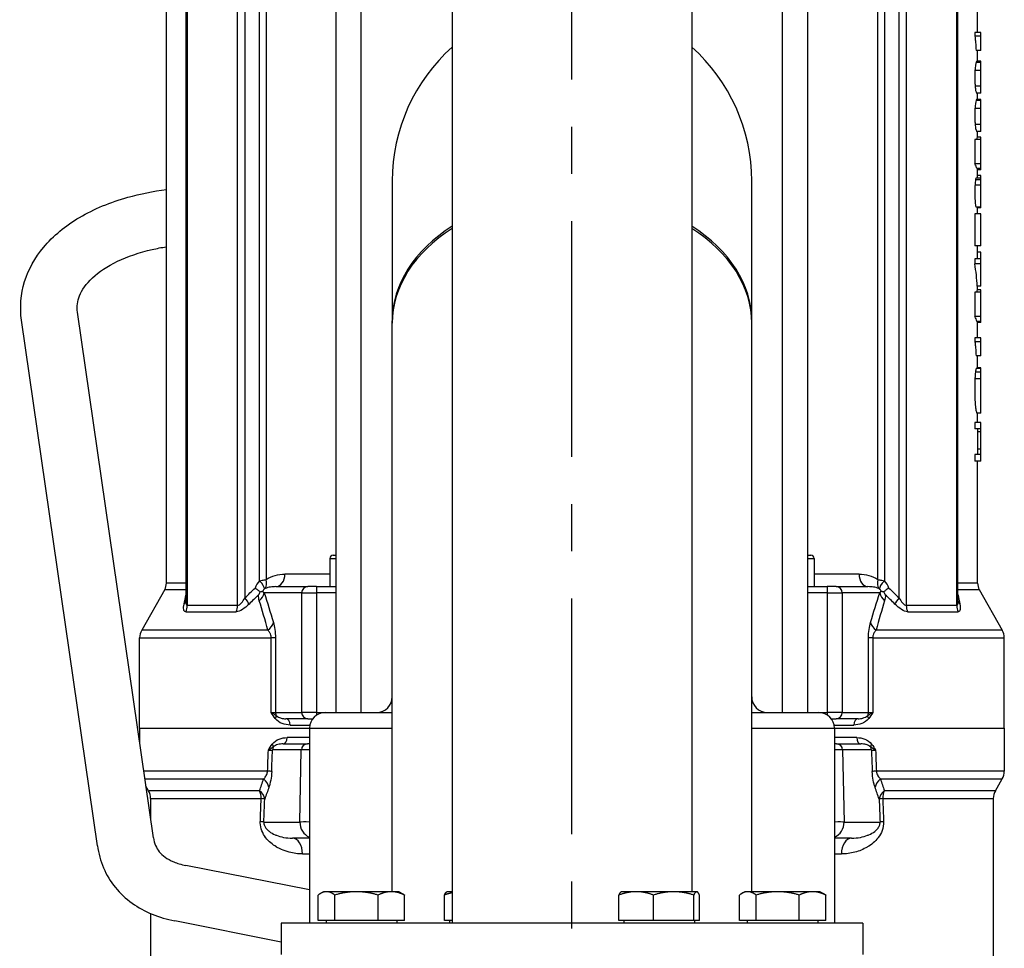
# Model space of a CAD drawing. Header units: millimetres. Extents: x -309 to 8091, y -6405 to -465.
# Tile 30 of 58: x 1281 to 1594, y -2492 to -2197. Entities that reach past the tile are written whole.
import ezdxf

# ---------------------------------------------------------------- set-up
doc = ezdxf.new("R2010")
doc.units = ezdxf.units.MM
doc.header["$LTSCALE"] = 20
doc.linetypes.add('MITTE', pattern=[2, 1.25, -0.25, 0.25, -0.25])
doc.layers.add('02-LINIE-035', color=2, linetype='CONTINUOUS')
doc.layers.add('05-ACHSE', color=1, linetype='MITTE')

msp = doc.modelspace()

# ---------------------------------------------------------------- linework, layer by layer
at = {"layer": '02-LINIE-035'}
for p, q in [((1418.65, -1208.59), (1418.65, -2484)), ((1494.85, -1234.4), (1494.85, -2474)), ((1381.75, -2417), (1381.75, -2160.47)), ((1389.75, -2417), (1389.75, -2160.47)), ((1523.75, -2417), (1523.75, -2160.47)), ((1531.75, -2417), (1531.75, -2160.47)), ((1334, -2381.81), (1334, -2171.03)), ((1334.4, -2171.03), (1334.4, -2383)), ((1350.41, -2383), (1350.41, -2171.03)), ((1352.7, -2171.03), (1352.7, -2380.58)), ((1560.8, -2380.58), (1560.8, -2171.03)), ((1563.08, -2171.03), (1563.08, -2383)), ((1579.1, -2383), (1579.1, -2171.03)), ((1579.5, -2381.81), (1579.5, -2171.03)), ((1327.75, -2375.94), (1327.75, -2177.87)), ((1357.39, -2375.12), (1357.39, -2177.87)), ((1359.45, -2177.87), (1359.45, -2374.76)), ((1554.04, -2374.76), (1554.04, -2177.87)), ((1556.1, -2177.87), (1556.1, -2375.12)), ((1585.75, -2200.75), (1585.75, -2177.87)), ((1584.86, -2200.75), (1584.86, -2201.99)), ((1586.75, -2200.75), (1584.86, -2200.75)), ((1586.75, -2201.99), (1586.75, -2200.75)), ((1586.75, -2201.99), (1584.86, -2201.99)), ((1586.75, -2206.51), (1586.75, -2201.99)), ((1586.75, -2206.51), (1585.25, -2206.51)), ((1585.75, -2209.93), (1585.75, -2206.51)), ((1586.75, -2210.28), (1585.28, -2210.28)), ((1586.75, -2209.93), (1585.53, -2209.93)), ((1586.75, -2210.28), (1586.75, -2209.93)), ((1586.75, -2212.82), (1586.75, -2210.28)), ((1586.75, -2212.82), (1584.92, -2212.82)), ((1586.75, -2217.85), (1586.75, -2212.82)), ((1586.75, -2217.85), (1584.96, -2217.85)), ((1586.75, -2220.12), (1585.53, -2220.12)), ((1585.75, -2222.07), (1585.75, -2220.12)), ((1586.75, -2220.12), (1586.75, -2217.85)), ((1586.75, -2222.42), (1585.28, -2222.42)), ((1586.75, -2222.07), (1585.53, -2222.07)), ((1586.75, -2222.42), (1586.75, -2222.07)), ((1586.75, -2224.96), (1586.75, -2222.42)), ((1586.75, -2224.96), (1584.92, -2224.96)), ((1586.75, -2230), (1586.75, -2224.96)), ((1586.75, -2230), (1584.96, -2230)), ((1586.75, -2232.26), (1585.53, -2232.26)), ((1585.75, -2234.04), (1585.75, -2232.26)), ((1586.75, -2232.26), (1586.75, -2230)), ((1584.9, -2234.78), (1584.9, -2242.55)), ((1586.75, -2234.78), (1584.9, -2234.78)), ((1586.75, -2234.04), (1585.65, -2234.04)), ((1586.75, -2234.78), (1586.75, -2234.04)), ((1586.75, -2242.55), (1586.75, -2234.78)), ((1586.75, -2242.55), (1584.9, -2242.55)), ((1586.75, -2244.07), (1585.55, -2244.07)), ((1586.75, -2244.41), (1585.69, -2244.41)), ((1585.75, -2246.3), (1585.75, -2244.41)), ((1586.75, -2244.07), (1586.75, -2242.55)), ((1586.75, -2244.41), (1586.75, -2244.07)), ((1399.6, -2248), (1399.6, -2292.52)), ((1513.9, -2292.52), (1513.9, -2248)), ((1586.75, -2247.64), (1585.08, -2247.64)), ((1586.75, -2247.07), (1585.26, -2247.07)), ((1586.75, -2246.3), (1585.67, -2246.3)), ((1586.75, -2247.07), (1586.75, -2246.3)), ((1586.75, -2247.64), (1586.75, -2247.07)), ((1586.75, -2249.29), (1586.75, -2247.64)), ((1586.75, -2249.29), (1584.93, -2249.29)), ((1586.75, -2256.35), (1586.75, -2249.29)), ((1586.75, -2256.35), (1585.26, -2256.35)), ((1586.75, -2256.54), (1585.69, -2256.54)), ((1585.75, -2258.45), (1585.75, -2256.54)), ((1586.75, -2256.54), (1586.75, -2256.35)), ((1584.89, -2258.45), (1584.89, -2268.57)), ((1586.75, -2258.45), (1584.89, -2258.45)), ((1586.75, -2268.57), (1586.75, -2258.45)), ((1586.75, -2268.57), (1584.89, -2268.57)), ((1585.75, -2270.65), (1585.75, -2268.57)), ((1584.87, -2272.76), (1584.87, -2274.33)), ((1586.75, -2272.76), (1584.87, -2272.76)), ((1585.64, -2270.65), (1585.64, -2272.76)), ((1586.75, -2270.65), (1585.64, -2270.65)), ((1586.75, -2272.76), (1586.75, -2270.65)), ((1586.75, -2274.33), (1586.75, -2272.76)), ((1586.75, -2274.33), (1584.87, -2274.33)), ((1586.75, -2281.46), (1586.75, -2274.33)), ((1586.75, -2281.46), (1585.64, -2281.46)), ((1586.75, -2282.61), (1585.65, -2282.61)), ((1585.75, -2282.61), (1585.75, -2281.46)), ((1586.75, -2283.35), (1586.75, -2282.61)), ((1584.9, -2283.35), (1584.9, -2291.12)), ((1586.75, -2283.35), (1584.9, -2283.35)), ((1586.75, -2291.12), (1586.75, -2283.35)), ((1323.63, -2456.84), (1299.51, -2289.73)), ((1586.75, -2291.12), (1584.9, -2291.12)), ((1586.75, -2292.64), (1586.75, -2291.12)), ((1305.81, -2459.42), (1281.69, -2292.3)), ((1399.6, -2293.22), (1399.6, -2292.52)), ((1399.6, -2474), (1399.6, -2293.22)), ((1513.9, -2293.22), (1513.9, -2292.52)), ((1513.9, -2474), (1513.9, -2293.22)), ((1586.75, -2292.64), (1585.55, -2292.64)), ((1586.75, -2292.98), (1585.69, -2292.98)), ((1585.75, -2297.89), (1585.75, -2292.98)), ((1586.75, -2292.98), (1586.75, -2292.64)), ((1584.86, -2297.89), (1584.86, -2299.13)), ((1586.75, -2297.89), (1584.86, -2297.89)), ((1586.75, -2299.13), (1586.75, -2297.89)), ((1586.75, -2299.13), (1584.86, -2299.13)), ((1586.75, -2303.65), (1586.75, -2299.13)), ((1586.75, -2303.65), (1585.25, -2303.65)), ((1585.75, -2307.39), (1585.75, -2303.65)), ((1586.75, -2307.63), (1585.29, -2307.63)), ((1586.75, -2307.39), (1585.52, -2307.39)), ((1586.75, -2307.63), (1586.75, -2307.39)), ((1586.75, -2308.81), (1586.75, -2307.63)), ((1586.75, -2310.95), (1584.9, -2310.95)), ((1586.75, -2308.81), (1585.06, -2308.81)), ((1586.75, -2310.95), (1586.75, -2308.81)), ((1586.75, -2321.85), (1586.75, -2310.95)), ((1586.75, -2321.85), (1585.53, -2321.85)), ((1585.75, -2324.77), (1585.75, -2321.85)), ((1584.87, -2324.77), (1584.87, -2326.83)), ((1586.75, -2324.77), (1584.87, -2324.77)), ((1586.75, -2326.83), (1586.75, -2324.77)), ((1586.75, -2326.83), (1584.87, -2326.83)), ((1586.75, -2327.81), (1585.72, -2327.81)), ((1586.75, -2327.81), (1586.75, -2326.83)), ((1586.75, -2333.31), (1586.75, -2327.81)), ((1584.87, -2334.99), (1584.87, -2337.06)), ((1586.75, -2334.99), (1584.87, -2334.99)), ((1586.75, -2333.31), (1585.73, -2333.31)), ((1586.75, -2334.99), (1586.75, -2333.31)), ((1586.75, -2337.06), (1586.75, -2334.99)), ((1586.75, -2337.06), (1584.87, -2337.06)), ((1585.75, -2375.94), (1585.75, -2337.06)), ((1380.75, -2367), (1381.75, -2367)), ((1531.75, -2367), (1532.75, -2367)), ((1379.75, -2368), (1381.75, -2368)), ((1379.75, -2368), (1379.75, -2377)), ((1531.75, -2368), (1533.75, -2368)), ((1533.75, -2368), (1533.75, -2377)), ((1379.75, -2373), (1365.44, -2373)), ((1548.05, -2373), (1533.75, -2373)), ((1334, -2375.94), (1327.75, -2375.94)), ((1585.75, -2375.94), (1579.5, -2375.94)), ((1327.23, -2377.91), (1319.9, -2390.85)), ((1327.23, -2377.91), (1334, -2377.91)), ((1370.78, -2379), (1358.85, -2379)), ((1362.61, -2377), (1372.71, -2377)), ((1370.78, -2379), (1375.48, -2379)), ((1370.78, -2417), (1370.78, -2379)), ((1375.53, -2377), (1372.71, -2377)), ((1381.75, -2379), (1375.48, -2379)), ((1375.48, -2379), (1375.48, -2417)), ((1375.53, -2377), (1381.75, -2377)), ((1531.75, -2377), (1537.96, -2377)), ((1538.01, -2379), (1531.75, -2379)), ((1540.78, -2377), (1537.96, -2377)), ((1538.01, -2417), (1538.01, -2379)), ((1538.01, -2379), (1542.71, -2379)), ((1540.78, -2377), (1550.88, -2377)), ((1542.71, -2379), (1542.71, -2417)), ((1554.64, -2379), (1542.71, -2379)), ((1579.5, -2377.91), (1586.27, -2377.91)), ((1586.27, -2377.91), (1593.6, -2390.85)), ((1350.41, -2383), (1334.4, -2383)), ((1579.1, -2383), (1563.08, -2383)), ((1333.92, -2384.97), (1349.99, -2384.97)), ((1563.5, -2384.97), (1579.58, -2384.97)), ((1360.03, -2390.85), (1319.9, -2390.85)), ((1593.6, -2390.85), (1553.46, -2390.85)), ((1319.25, -2393.31), (1361.1, -2393.31)), ((1319.25, -2422), (1319.25, -2393.31)), ((1361.1, -2417), (1361.1, -2393.31)), ((1362.45, -2393.31), (1361.1, -2393.31)), ((1362.45, -2393.31), (1362.45, -2417)), ((1551.04, -2417), (1551.04, -2393.31)), ((1552.39, -2393.31), (1551.04, -2393.31)), ((1552.39, -2393.31), (1594.25, -2393.31)), ((1552.39, -2393.31), (1552.39, -2417)), ((1594.25, -2422), (1594.25, -2393.31)), ((1361.1, -2417), (1362.45, -2417)), ((1362.45, -2417), (1370.78, -2417)), ((1375.48, -2417), (1370.78, -2417)), ((1375.48, -2417), (1378.25, -2417)), ((1378.25, -2417), (1399.6, -2417)), ((1513.9, -2417), (1535.25, -2417)), ((1535.25, -2417), (1538.01, -2417)), ((1542.71, -2417), (1538.01, -2417)), ((1542.71, -2417), (1551.04, -2417)), ((1551.04, -2417), (1552.39, -2417)), ((1372.71, -2419), (1365.77, -2419)), ((1372.71, -2419), (1374.25, -2419)), ((1539.25, -2419), (1540.78, -2419)), ((1547.72, -2419), (1540.78, -2419)), ((1319.25, -2422), (1373.25, -2422)), ((1319.25, -2422), (1373.25, -2422)), ((1319.25, -2422), (1319.25, -2426.5)), ((1367.08, -2421), (1373.35, -2421)), ((1373.25, -2422), (1399.6, -2422)), ((1373.25, -2422), (1373.25, -2484)), ((1513.9, -2422), (1540.25, -2422)), ((1540.15, -2421), (1546.42, -2421)), ((1540.25, -2422), (1540.25, -2484)), ((1540.25, -2422), (1594.25, -2422)), ((1540.25, -2422), (1594.25, -2422)), ((1594.25, -2422), (1594.25, -2435.66)), ((1373.25, -2425), (1366.17, -2425)), ((1547.32, -2425), (1540.25, -2425)), ((1370.67, -2428.94), (1361.5, -2428.94)), ((1364.86, -2427), (1372.61, -2427)), ((1370.21, -2451.86), (1370.67, -2428.94)), ((1373.25, -2427), (1372.61, -2427)), ((1540.89, -2427), (1540.25, -2427)), ((1540.89, -2427), (1548.64, -2427)), ((1552, -2428.94), (1542.82, -2428.94)), ((1542.82, -2428.94), (1543.28, -2451.86)), ((1359.94, -2435.66), (1320.57, -2435.66)), ((1594.25, -2435.66), (1553.56, -2435.66)), ((1320.93, -2438.16), (1358.64, -2438.16)), ((1554.86, -2438.16), (1593.58, -2438.16)), ((1591.42, -2441.9), (1593.58, -2438.16)), ((1322.08, -2441.9), (1321.27, -2440.49)), ((1357.41, -2441.9), (1322.08, -2441.9)), ((1591.42, -2441.9), (1556.09, -2441.9)), ((1322.75, -2444.4), (1357.9, -2444.4)), ((1322.75, -2444.4), (1322.75, -2450.75)), ((1555.59, -2444.4), (1590.75, -2444.4)), ((1590.75, -2444.4), (1590.75, -2533.73)), ((1358.76, -2451.86), (1370.21, -2451.86)), ((1543.28, -2451.86), (1554.73, -2451.86)), ((1373.25, -2457), (1367.85, -2457)), ((1545.65, -2457), (1540.25, -2457)), ((1371.05, -2462), (1373.25, -2462)), ((1540.25, -2462), (1542.45, -2462)), ((1373.25, -2473.45), (1333.9, -2465.64)), ((1376.03, -2483.2), (1376.03, -2475.07)), ((1377.77, -2474), (1376.78, -2474.57)), ((1378.68, -2474), (1377.77, -2474)), ((1388.2, -2474), (1378.68, -2474)), ((1381.33, -2483.2), (1381.33, -2475.07)), ((1399.29, -2474), (1388.2, -2474)), ((1395.07, -2483.2), (1395.07, -2475.07)), ((1401.77, -2474), (1399.29, -2474)), ((1401.77, -2474), (1402.75, -2474.57)), ((1403.5, -2483.2), (1403.5, -2475.07)), ((1416.2, -2483.2), (1416.2, -2475.07)), ((1417, -2474), (1416.9, -2474.06)), ((1418.65, -2474), (1417, -2474)), ((1471.69, -2483.2), (1471.69, -2475.07)), ((1472.49, -2474), (1472.39, -2474.06)), ((1477.19, -2474), (1472.49, -2474)), ((1489.08, -2474), (1477.19, -2474)), ((1482.68, -2483.2), (1482.68, -2475.07)), ((1496.39, -2474), (1489.08, -2474)), ((1495.48, -2483.2), (1495.48, -2475.07)), ((1496.49, -2474), (1496.39, -2474)), ((1496.49, -2474), (1496.59, -2474.06)), ((1497.29, -2483.2), (1497.29, -2475.07)), ((1509.99, -2483.2), (1509.99, -2475.07)), ((1511.73, -2474), (1510.74, -2474.57)), ((1512.64, -2474), (1511.73, -2474)), ((1522.16, -2474), (1512.64, -2474)), ((1515.29, -2483.2), (1515.29, -2475.07)), ((1533.25, -2474), (1522.16, -2474)), ((1529.03, -2483.2), (1529.03, -2475.07)), ((1535.73, -2474), (1533.25, -2474)), ((1535.73, -2474), (1536.72, -2474.57)), ((1537.47, -2483.2), (1537.47, -2475.07)), ((1322.75, -2480.96), (1322.75, -2533.73)), ((1381.33, -2483.2), (1376.03, -2483.2)), ((1378.52, -2483.2), (1378.52, -2484)), ((1395.07, -2483.2), (1381.33, -2483.2)), ((1403.5, -2483.2), (1395.07, -2483.2)), ((1401.01, -2483.2), (1401.01, -2484)), ((1418.65, -2483.2), (1416.2, -2483.2)), ((1417.76, -2483.2), (1417.76, -2484)), ((1482.68, -2483.2), (1471.69, -2483.2)), ((1473.25, -2483.2), (1473.25, -2484)), ((1495.48, -2483.2), (1482.68, -2483.2)), ((1497.29, -2483.2), (1495.48, -2483.2)), ((1495.74, -2483.2), (1495.74, -2484)), ((1515.29, -2483.2), (1509.99, -2483.2)), ((1512.48, -2483.2), (1512.48, -2484)), ((1529.03, -2483.2), (1515.29, -2483.2)), ((1537.47, -2483.2), (1529.03, -2483.2)), ((1534.97, -2483.2), (1534.97, -2484)), ((1364.25, -2490.02), (1330.39, -2483.3)), ((1549.25, -2484), (1364.25, -2484)), ((1364.25, -2484), (1364.25, -2494)), ((1549.25, -2484), (1549.25, -2494))]:
    msp.add_line(p, q, dxfattribs=at)
for centre, radius, start, end in [((1456.75, -2248), 57.15, 131.8103, 180), ((1456.75, -2248), 57.15, 131.8103, 180), ((1456.75, -2248), 57.15, 0, 48.1897), ((1456.75, -2248), 57.15, 0, 48.1897), ((1380.75, -2368), 1, 90, 180), ((1532.75, -2368), 1, 0, 90), ((1323.75, -2375.94), 4, 330.4612, 0), ((1589.75, -2375.94), 4, 180, 209.5388), ((1324.25, -2393.31), 5, 150.4612, 180), ((1589.25, -2393.31), 5, 0, 29.5388), ((1394.6, -2412), 5, 270, 0), ((1518.9, -2412), 5, 180, 270), ((1378.25, -2422), 5, 90, 180), ((1535.25, -2422), 5, 0, 90), ((1589.25, -2435.66), 5, 330, 0), ((1317.75, -2444.4), 5, 0, 30), ((1595.75, -2444.4), 5, 150, 180)]:
    msp.add_arc(centre, radius, start, end, dxfattribs=at)
for centre, major_axis, ratio, start_param, end_param in [((1456.75, -2245.46), (129, 0), 0.196345, 0.054991, 0.114938), ((1456.75, -2293.07), (0, 1597.66), 0.080743, 4.742849, 4.743064), ((1456.75, -2287.48), (0, 1008.05), 0.12797, 4.743087, 4.743278), ((1456.75, -2292.52), (-57.15, 0), 0.707107, 5.442117, 6.283185), ((1456.75, -2292.52), (-57.15, 0), 0.707107, 5.442117, 6.283185), ((1456.75, -2293.22), (-57.15, 0), 0.707107, 5.442117, 6.283185), ((1456.75, -2293.22), (-57.15, 0), 0.707107, 5.442117, 6.283185), ((1456.75, -2292.52), (57.15, 0), 0.707107, 0, 0.841069), ((1456.75, -2292.52), (57.15, 0), 0.707107, 0, 0.841069), ((1456.75, -2293.22), (57.15, 0), 0.707107, 0, 0.841069), ((1456.75, -2293.22), (57.15, 0), 0.707107, 0, 0.841069), ((1456.75, -2285.34), (129, 0), 0.733649, 0.040936, 0.116543), ((1456.75, -2294.03), (129, 0), 0.196345, 0.054991, 0.114938), ((1456.75, -2341.64), (0, 1597.66), 0.080743, 4.742849, 4.743064), ((1456.75, -7811.17), (0, 92785.45), 0.00139, 4.771739, 4.771741), ((1362.61, -2373), (0, -4), 0.70778, 0, 1.570796), ((1550.88, -2373), (0, -4), 0.70778, 4.712389, 6.283185), ((1362.64, -2379), (-6.88, 0), 0.871723, 5.580037, 6.023952), ((1356.02, -2375.12), (2.87, -2.79), 0.245949, 0.205122, 1.323068), ((1356.43, -2374.76), (2.23, -3.32), 0.690107, 0.256233, 1.136803), ((1557.06, -2374.76), (-2.23, -3.32), 0.690107, 5.146382, 6.026953), ((1557.47, -2375.12), (-2.87, -2.79), 0.245949, 4.960117, 6.078063), ((1550.85, -2379), (-6.88, 0), 0.871723, 3.400826, 3.844741), ((1354.02, -2379), (-4.74, -1.59), 0.765149, 2.056129, 2.72791), ((1361.27, -2379), (-3.02, 0), 0.662424, 5.580037, 5.972839), ((1372.71, -2379), (0, 2), 0.965926, 0, 1.570796), ((1375.53, -2379), (0, 2), 0.026177, 0, 1.570796), ((1537.96, -2379), (0, 2), 0.026177, 4.712389, 6.283185), ((1540.78, -2379), (0, 2), 0.965926, 4.712389, 6.283185), ((1552.22, -2379), (-3.02, 0), 0.662424, 3.451939, 3.844741), ((1559.47, -2379), (-4.74, 1.59), 0.765149, 0.413683, 1.085463), ((1330.13, -2380.58), (3.93, -0.75), 0.728688, 5.810311, 6.192464), ((1330.72, -2383), (0, 4), 0.919928, 4.19684, 4.712389), ((1347.21, -2383), (0, 4), 0.799522, 4.19684, 4.712389), ((1351.33, -2380.58), (-2.78, 2.87), 0.253071, 3.743044, 4.472275), ((1562.16, -2380.58), (2.78, 2.87), 0.253071, 1.81091, 2.540141), ((1566.28, -2383), (0, 4), 0.799522, 1.570796, 2.086345), ((1582.78, -2383), (0, 4), 0.919928, 1.570796, 2.086345), ((1583.36, -2380.58), (-3.93, -0.75), 0.728688, 0.090721, 0.472874), ((1356.96, -2388.38), (4.8, 1.41), 0.72399, 5.180725, 5.89857), ((1556.54, -2388.38), (-4.8, 1.41), 0.72399, 0.384616, 1.102461), ((1364.38, -2417), (0, 2), 0.965926, 1.570796, 2.081647), ((1372.71, -2417), (0, -2), 0.965926, 4.712389, 6.283185), ((1375.53, -2417), (0, 2), 0.026177, 1.570796, 2.000205), ((1537.96, -2417), (0, 2), 0.026177, 4.28298, 4.712389), ((1540.78, -2417), (0, -2), 0.965926, 0, 1.570796), ((1549.11, -2417), (0, 2), 0.965926, 4.201538, 4.712389), ((1361.01, -2418.95), (1.58, 1.23), 0.500888, 5.285234, 6.019275), ((1365.77, -2421), (0, 2), 0.652136, 4.712389, 6.283185), ((1547.72, -2421), (0, 2), 0.652136, 0, 1.570796), ((1552.48, -2418.95), (-1.58, 1.23), 0.500888, 0.26391, 0.997951), ((1364.86, -2425), (0, -2), 0.658713, 0, 1.570796), ((1548.64, -2425), (0, -2), 0.658713, 4.712389, 6.283185), ((1456.75, 2265.4), (-132.82, -5441.86), 0.006536, 0.528052, 0.530476), ((1357.61, -2428.99), (4.05, 0.07), 0.015324, 5.397208, 5.997294), ((1461.57, 2265.27), (-137.65, -5441.86), 0.006773, 0.528063, 0.530555), ((1360.04, -2427.07), (1.59, -1.22), 0.504645, 0.265955, 0.987802), ((1363.43, -2429), (0, 2), 0.965926, 1.068979, 1.544616), ((1372.61, -2429), (0, 2), 0.965926, 0, 1.544616), ((1375.5, -2429), (-5, 0.04), 0.010467, 5.180916, 6.02126), ((1537.99, -2429), (-5, -0.04), 0.010467, 3.403518, 4.243862), ((1540.89, -2429), (0, 2), 0.965926, 4.738569, 6.283185), ((1553.45, -2427.07), (-1.59, -1.22), 0.504645, 5.295384, 6.01723), ((1550.06, -2429), (0, -2), 0.965926, 1.596976, 2.072613), ((1451.92, 2265.27), (137.65, -5441.86), 0.006773, 5.752631, 5.755122), ((1555.88, -2428.99), (4.05, -0.07), 0.015324, 3.427467, 4.0275), ((1456.75, 2265.4), (132.82, -5441.86), 0.006536, 5.752709, 5.755134), ((1356.42, -2435.66), (5, -0.18), 0.036552, 0.261887, 0.790366), ((1557.08, -2435.66), (-5, -0.18), 0.036552, 5.492819, 6.021299), ((1355.53, -2440.66), (-4.73, 1.63), 0.74526, 3.540089, 4.273806), ((1557.96, -2440.66), (4.73, 1.63), 0.74526, 2.009379, 2.743096), ((1354.21, -2444.4), (0, 5), 0.737656, 4.712389, 5.235988), ((1354.21, -2444.4), (-4.7, 1.7), 0.761845, 3.552481, 4.267552), ((1559.28, -2444.4), (4.7, 1.7), 0.761845, 2.015633, 2.730705), ((1559.28, -2444.4), (0, -5), 0.737656, 4.18879, 4.712389), ((1456.75, 2265.4), (-129.44, -5308.2), 0.00653, 0.476559, 0.479564), ((1354.21, -2444.4), (5, -0.19), 0.041811, 0.261942, 0.742005), ((1461.57, 2265.27), (-134.27, -5308.2), 0.006773, 0.476571, 0.479576), ((1559.28, -2444.4), (-5, -0.19), 0.041811, 5.54118, 6.021243), ((1451.92, 2265.27), (134.27, -5308.2), 0.006773, 5.803609, 5.806615), ((1456.75, 2265.4), (129.44, -5308.2), 0.00653, 5.803622, 5.806627), ((1353.93, -2451.73), (5, -0.19), 0.042169, 0.261946, 0.739009), ((1375.04, -2452), (0, -5), 0.965926, 4.686209, 5.902287), ((1375.04, -2452), (-5, 0.1), 0.026172, 5.080282, 6.021386), ((1538.45, -2452), (5, 0.1), 0.026172, 0.261799, 1.202903), ((1538.45, -2452), (0, -5), 0.965926, 0.380898, 1.596976), ((1559.56, -2451.73), (-5, -0.19), 0.042169, 5.544176, 6.021239), ((1367.85, -2462), (0, 5), 0.639562, 4.712389, 6.283185), ((1545.65, -2462), (0, 5), 0.639562, 0, 1.570796)]:
    msp.add_ellipse(centre, major_axis=major_axis, ratio=ratio, start_param=start_param, end_param=end_param, dxfattribs=at)
for points, knots in [([(1584.86, -2201.99), (1584.91, -2202.19), (1584.95, -2202.46), (1585.04, -2203.17), (1585.08, -2203.63), (1585.17, -2204.73), (1585.21, -2205.6), (1585.25, -2206.51)], [-0.5116189, -0.5116189, -0.5116189, -0.5116189, -0.4242563, -0.4242563, -0.3005053, -0.3005053, 0, 0, 0, 0]), ([(1585.28, -2210.28), (1585.22, -2210.48), (1585.15, -2210.76), (1585.06, -2211.34), (1585.03, -2211.57), (1584.96, -2212.18), (1584.94, -2212.48), (1584.92, -2212.82)], [-0.6064974, -0.6064974, -0.6064974, -0.6064974, -0.2503751, -0.2503751, -0.1126048, -0.1126048, 0, 0, 0, 0]), ([(1584.92, -2212.82), (1584.9, -2213.19), (1584.88, -2213.59), (1584.86, -2214.6), (1584.86, -2215.13), (1584.87, -2215.85), (1584.88, -2216.3), (1584.91, -2217.14), (1584.94, -2217.52), (1584.96, -2217.85)], [-0.4004645, -0.4004645, -0.4004645, -0.4004645, -0.3455939, -0.3455939, -0.2672831, -0.2672831, -0.1290605, -0.1290605, 0, 0, 0, 0]), ([(1584.96, -2217.85), (1584.99, -2218.13), (1585.01, -2218.37), (1585.07, -2218.82), (1585.1, -2219.01), (1585.22, -2219.62), (1585.3, -2219.82), (1585.41, -2220.05), (1585.46, -2220.1), (1585.51, -2220.12), (1585.52, -2220.12), (1585.53, -2220.12)], [-1.888953, -1.888953, -1.888953, -1.888953, -1.74512, -1.74512, -1.593636, -1.593636, -1.189846, -1.189846, -0.765984, -0.765984, -0.681976, -0.681976, -0.681976, -0.681976]), ([(1585.28, -2222.42), (1585.22, -2222.62), (1585.15, -2222.9), (1585.06, -2223.48), (1585.03, -2223.71), (1584.96, -2224.32), (1584.94, -2224.63), (1584.92, -2224.96)], [-0.6064974, -0.6064974, -0.6064974, -0.6064974, -0.2503751, -0.2503751, -0.1126048, -0.1126048, 0, 0, 0, 0]), ([(1584.92, -2224.96), (1584.9, -2225.34), (1584.88, -2225.74), (1584.86, -2226.75), (1584.86, -2227.27), (1584.87, -2227.99), (1584.88, -2228.45), (1584.91, -2229.29), (1584.94, -2229.66), (1584.96, -2230)], [-0.4004645, -0.4004645, -0.4004645, -0.4004645, -0.3455939, -0.3455939, -0.2672831, -0.2672831, -0.1290605, -0.1290605, 0, 0, 0, 0]), ([(1584.96, -2230), (1584.99, -2230.27), (1585.01, -2230.51), (1585.07, -2230.96), (1585.1, -2231.15), (1585.22, -2231.76), (1585.3, -2231.97), (1585.41, -2232.19), (1585.46, -2232.24), (1585.51, -2232.26), (1585.52, -2232.26), (1585.53, -2232.27)], [-1.888953, -1.888953, -1.888953, -1.888953, -1.74512, -1.74512, -1.593636, -1.593636, -1.189846, -1.189846, -0.765984, -0.765984, -0.681976, -0.681976, -0.681976, -0.681976]), ([(1585.65, -2234.04), (1585.65, -2234.04), (1585.65, -2234.04), (1585.62, -2234.05), (1585.59, -2234.15), (1585.54, -2234.5), (1585.53, -2234.63), (1585.51, -2234.78)], [-0.3906125, -0.3906125, -0.3906125, -0.3906125, -0.3873994, -0.3873994, -0.1888381, -0.1888381, -0.1062574, -0.1062574, -0.1062574, -0.1062574]), ([(1585.08, -2247.64), (1585.05, -2247.84), (1585.02, -2248.08), (1584.97, -2248.64), (1584.94, -2248.96), (1584.93, -2249.29)], [-0.2234434, -0.2234434, -0.2234434, -0.2234434, -0.1113402, -0.1113402, 0, 0, 0, 0]), ([(1585.26, -2247.07), (1585.26, -2247.07), (1585.25, -2247.07), (1585.21, -2247.1), (1585.19, -2247.16), (1585.13, -2247.35), (1585.11, -2247.48), (1585.08, -2247.64)], [-0.2048627, -0.2048627, -0.2048627, -0.2048627, -0.1814346, -0.1814346, -0.0920262, -0.0920262, 0, 0, 0, 0]), ([(1585.67, -2246.3), (1585.67, -2246.3), (1585.67, -2246.3), (1585.65, -2246.32), (1585.62, -2246.42), (1585.59, -2246.77), (1585.57, -2246.92), (1585.56, -2247.07)], [-0.3825465, -0.3825465, -0.3825465, -0.3825465, -0.3741852, -0.3741852, -0.2948102, -0.2948102, -0.2467121, -0.2467121, -0.2467121, -0.2467121]), ([(1281.69, -2292.3), (1281.1, -2288.2), (1281.43, -2283.97), (1283.88, -2276.05), (1285.96, -2272.37), (1291.78, -2265.39), (1295.69, -2262.22), (1304.76, -2256.87), (1309.96, -2254.74), (1319.45, -2252.08), (1323.54, -2251.26), (1327.75, -2250.73)], [0, 0, 0, 0, 0.263879, 0.263879, 0.527746, 0.527746, 0.83215, 0.83215, 1.146309, 1.146309, 1.36643, 1.36643, 1.36643, 1.36643]), ([(1584.93, -2249.29), (1584.9, -2249.7), (1584.89, -2250.13), (1584.86, -2251.16), (1584.86, -2251.67), (1584.87, -2252.58), (1584.88, -2253.17), (1584.94, -2254.35), (1584.98, -2254.8), (1585.05, -2255.43), (1585.09, -2255.69), (1585.17, -2256.11), (1585.22, -2256.25), (1585.26, -2256.35)], [-0.6437452, -0.6437452, -0.6437452, -0.6437452, -0.5983143, -0.5983143, -0.5384844, -0.5384844, -0.4216025, -0.4216025, -0.2886535, -0.2886535, -0.1501699, -0.1501699, 0, 0, 0, 0]), ([(1299.51, -2289.73), (1299.24, -2287.91), (1299.44, -2286.26), (1300.87, -2282.68), (1302.18, -2280.73), (1306.26, -2276.93), (1308.94, -2275.11), (1315.41, -2272.01), (1319.15, -2270.72), (1324.71, -2269.44), (1326.21, -2269.15), (1327.75, -2268.91)], [0, 0, 0, 0, 0.314159, 0.314159, 0.628319, 0.628319, 0.926347, 0.926347, 1.214721, 1.214721, 1.317048, 1.317048, 1.317048, 1.317048]), ([(1585.65, -2282.61), (1585.65, -2282.61), (1585.65, -2282.61), (1585.62, -2282.62), (1585.59, -2282.72), (1585.54, -2283.07), (1585.53, -2283.2), (1585.51, -2283.35)], [-0.3906125, -0.3906125, -0.3906125, -0.3906125, -0.3873994, -0.3873994, -0.1888381, -0.1888381, -0.1062574, -0.1062574, -0.1062574, -0.1062574]), ([(1584.86, -2299.13), (1584.91, -2299.33), (1584.95, -2299.6), (1585.04, -2300.31), (1585.08, -2300.77), (1585.17, -2301.88), (1585.21, -2302.74), (1585.25, -2303.65)], [-0.5116189, -0.5116189, -0.5116189, -0.5116189, -0.4242563, -0.4242563, -0.3005053, -0.3005053, 0, 0, 0, 0]), ([(1585.29, -2307.63), (1585.27, -2307.69), (1585.25, -2307.77), (1585.23, -2307.86), (1585.21, -2307.95), (1585.18, -2308.05), (1585.16, -2308.17), (1585.13, -2308.34), (1585.09, -2308.56), (1585.06, -2308.81)], [0, 0, 0, 0, 0.284306, 0.284306, 0.284306, 0.568885, 0.568885, 0.568885, 1, 1, 1, 1]), ([(1584.9, -2310.95), (1584.86, -2311.9), (1584.84, -2312.89), (1584.84, -2314.76), (1584.85, -2315.93), (1584.93, -2317.83), (1584.97, -2318.55), (1585.08, -2319.88), (1585.15, -2320.4), (1585.23, -2320.91), (1585.25, -2321.02), (1585.37, -2321.58), (1585.45, -2321.82), (1585.53, -2321.85), (1585.53, -2321.85), (1585.53, -2321.85)], [-4.178197, -4.178197, -4.178197, -4.178197, -3.29464, -3.29464, -2.545637, -2.545637, -2.12626, -2.12626, -1.714438, -1.714438, -1.603082, -1.603082, -1.010155, -1.010155, -0.979399, -0.979399, -0.979399, -0.979399]), ([(1585.06, -2308.81), (1585.03, -2309.09), (1585, -2309.42), (1584.94, -2310.15), (1584.92, -2310.55), (1584.9, -2310.95)], [-0.2641106, -0.2641106, -0.2641106, -0.2641106, -0.1315833, -0.1315833, 0, 0, 0, 0]), ([(1585.59, -2326.83), (1585.62, -2326.83), (1585.65, -2326.87), (1585.69, -2327.07), (1585.7, -2327.17), (1585.71, -2327.44), (1585.72, -2327.6), (1585.72, -2327.81)], [-0.3975043, -0.3975043, -0.3975043, -0.3975043, -0.2001976, -0.2001976, -0.0897295, -0.0897295, 0, 0, 0, 0]), ([(1585.72, -2327.81), (1585.72, -2327.95), (1585.73, -2328.11), (1585.73, -2328.48), (1585.73, -2328.68), (1585.74, -2329.4), (1585.74, -2329.95), (1585.74, -2330.79), (1585.74, -2331.39), (1585.74, -2332.48), (1585.73, -2332.91), (1585.73, -2333.31)], [-0.9267269, -0.9267269, -0.9267269, -0.9267269, -0.7987742, -0.7987742, -0.659778, -0.659778, -0.3300551, -0.3300551, -0.1366864, -0.1366864, 0, 0, 0, 0]), ([(1585.73, -2333.31), (1585.73, -2333.5), (1585.73, -2333.68), (1585.72, -2334.01), (1585.72, -2334.15), (1585.71, -2334.55), (1585.7, -2334.69), (1585.65, -2335.04), (1585.59, -2334.99), (1585.34, -2334.99), (1585.13, -2334.99), (1584.87, -2334.99)], [-1.50209, -1.50209, -1.50209, -1.50209, -1.428474, -1.428474, -1.357908, -1.357908, -1.197304, -1.197304, -0.678552, -0.678552, 0, 0, 0, 0]), ([(1359.45, -2374.76), (1360.36, -2374.13), (1361.34, -2373.71), (1362.34, -2373.43), (1363.34, -2373.14), (1364.37, -2373), (1365.44, -2373)], [0, 0, 0, 0, 0.5, 0.5, 0.5, 1, 1, 1, 1]), ([(1548.05, -2373), (1549.12, -2373), (1550.16, -2373.14), (1551.15, -2373.43), (1552.16, -2373.71), (1553.13, -2374.13), (1554.04, -2374.76)], [0, 0, 0, 0, 0.499664, 0.499664, 0.499664, 1, 1, 1, 1]), ([(1357.39, -2375.12), (1357.69, -2375.06), (1357.97, -2375), (1358.24, -2374.95), (1358.69, -2374.87), (1359.11, -2374.81), (1359.45, -2374.76)], [0, 0, 0, 0, 0.375273, 0.375273, 0.375273, 1, 1, 1, 1]), ([(1554.04, -2374.76), (1554.39, -2374.81), (1554.8, -2374.87), (1555.25, -2374.95), (1555.52, -2375), (1555.81, -2375.06), (1556.1, -2375.12)], [0, 0, 0, 0, 0.624727, 0.624727, 0.624727, 1, 1, 1, 1]), ([(1357.62, -2378.66), (1357.41, -2378.49), (1357.16, -2378.31), (1356.61, -2377.9), (1356.32, -2377.69), (1356, -2377.46), (1355.99, -2377.46), (1355.99, -2377.46)], [0.0000014, 0.0000014, 0.0000014, 0.0000014, 0.1219598, 0.1219598, 0.2431861, 0.2431861, 0.2444592, 0.2444592, 0.2444592, 0.2444592]), ([(1357.09, -2379.6), (1357.09, -2379.6), (1357.1, -2379.6), (1357.27, -2379.28), (1357.44, -2378.97), (1357.62, -2378.66)], [0.0000004, 0.0000004, 0.0000004, 0.0000004, 0.013428, 0.013428, 1, 1, 1, 1]), ([(1357.62, -2378.66), (1357.79, -2378.62), (1357.94, -2378.57), (1358.07, -2378.53), (1358.13, -2378.51), (1358.19, -2378.48), (1358.25, -2378.46), (1358.27, -2378.45), (1358.3, -2378.44), (1358.33, -2378.42), (1358.34, -2378.42), (1358.35, -2378.41), (1358.37, -2378.4), (1358.38, -2378.4), (1358.39, -2378.38), (1358.4, -2378.39)], [0.0000003, 0.0000003, 0.0000003, 0.0000003, 0.4896519, 0.4896519, 0.4896519, 0.7448259, 0.7448259, 0.7448259, 0.872413, 0.872413, 0.872413, 0.9481701, 0.9481701, 0.9481701, 1, 1, 1, 1]), ([(1358.4, -2378.39), (1358.47, -2378.66), (1358.63, -2378.8), (1358.8, -2378.95), (1358.82, -2378.97), (1358.83, -2378.98), (1358.85, -2379)], [0.0008261, 0.0008261, 0.0008261, 0.0008261, 0.904672, 0.904672, 0.904672, 1, 1, 1, 1]), ([(1359.17, -2377.58), (1359.14, -2377.6), (1359.09, -2377.62), (1359.05, -2377.65), (1359.02, -2377.66), (1359, -2377.68), (1358.97, -2377.7)], [0, 0, 0, 0, 0.655095, 0.655095, 0.655095, 1, 1, 1, 1]), ([(1362.61, -2377), (1362.01, -2377), (1361.43, -2377.04), (1360.85, -2377.14), (1360.28, -2377.23), (1359.72, -2377.37), (1359.17, -2377.58)], [0, 0, 0, 0, 0.50488, 0.50488, 0.50488, 1, 1, 1, 1]), ([(1554.32, -2377.58), (1553.77, -2377.37), (1553.21, -2377.23), (1552.64, -2377.14), (1552.07, -2377.04), (1551.48, -2377), (1550.88, -2377)], [0, 0, 0, 0, 0.49512, 0.49512, 0.49512, 1, 1, 1, 1]), ([(1554.52, -2377.7), (1554.5, -2377.68), (1554.48, -2377.67), (1554.45, -2377.65), (1554.4, -2377.62), (1554.36, -2377.6), (1554.32, -2377.58)], [0, 0, 0, 0, 0.299205, 0.299205, 0.299205, 1, 1, 1, 1]), ([(1554.64, -2379), (1554.81, -2378.85), (1554.98, -2378.71), (1555.07, -2378.47), (1555.08, -2378.44), (1555.09, -2378.42), (1555.1, -2378.39)], [0, 0, 0, 0, 0.904672, 0.904672, 0.904672, 0.9991739, 0.9991739, 0.9991739, 0.9991739]), ([(1555.1, -2378.39), (1555.1, -2378.38), (1555.11, -2378.39), (1555.12, -2378.4), (1555.21, -2378.45), (1555.31, -2378.49), (1555.43, -2378.53), (1555.55, -2378.57), (1555.7, -2378.62), (1555.87, -2378.66)], [0, 0, 0, 0, 0.0500657, 0.0500657, 0.0500657, 0.5103481, 0.5103481, 0.5103481, 0.9999997, 0.9999997, 0.9999997, 0.9999997]), ([(1557.51, -2377.46), (1557.5, -2377.46), (1557.5, -2377.46), (1557.18, -2377.69), (1556.88, -2377.9), (1556.33, -2378.31), (1556.08, -2378.49), (1555.87, -2378.66)], [-0.0012728, -0.0012728, -0.0012728, -0.0012728, 0, 0, 0.1209407, 0.1209407, 0.243133, 0.243133, 0.243133, 0.243133]), ([(1555.87, -2378.66), (1556.05, -2378.97), (1556.22, -2379.28), (1556.4, -2379.6), (1556.4, -2379.6), (1556.4, -2379.6)], [0, 0, 0, 0, 0.986572, 0.986572, 0.9999996, 0.9999996, 0.9999996, 0.9999996]), ([(1333.92, -2384.97), (1333.54, -2384.97), (1333.33, -2384.69), (1333.26, -2384.24), (1333.19, -2383.8), (1333.25, -2383.21), (1333.38, -2382.55)], [0, 0, 0, 0, 0.5, 0.5, 0.5, 1, 1, 1, 1]), ([(1334, -2381.81), (1334, -2381.93), (1334, -2382.03), (1334.01, -2382.14), (1334.03, -2382.6), (1334.14, -2383), (1334.4, -2383)], [0.3865517, 0.3865517, 0.3865517, 0.3865517, 0.5, 0.5, 0.5, 1, 1, 1, 1]), ([(1354.03, -2382.55), (1353.37, -2383.21), (1352.67, -2383.8), (1351.97, -2384.24), (1351.28, -2384.69), (1350.58, -2384.97), (1349.99, -2384.97)], [0, 0, 0, 0, 0.5, 0.5, 0.5, 1, 1, 1, 1]), ([(1350.41, -2383), (1350.81, -2383), (1351.26, -2382.6), (1351.65, -2382.14), (1352.03, -2381.68), (1352.38, -2381.14), (1352.7, -2380.58)], [0, 0, 0, 0, 0.5, 0.5, 0.5, 1, 1, 1, 1]), ([(1563.5, -2384.97), (1562.92, -2384.97), (1562.22, -2384.69), (1561.52, -2384.24), (1560.82, -2383.8), (1560.13, -2383.21), (1559.46, -2382.55)], [0, 0, 0, 0, 0.5, 0.5, 0.5, 1, 1, 1, 1]), ([(1560.8, -2380.58), (1561.12, -2381.14), (1561.46, -2381.68), (1561.84, -2382.14), (1562.23, -2382.6), (1562.68, -2383), (1563.08, -2383)], [0, 0, 0, 0, 0.5, 0.5, 0.5, 1, 1, 1, 1]), ([(1579.1, -2383), (1579.36, -2383), (1579.46, -2382.6), (1579.49, -2382.14), (1579.49, -2382.04), (1579.5, -2381.93), (1579.5, -2381.81)], [0, 0, 0, 0, 0.5, 0.5, 0.5, 0.6142462, 0.6142462, 0.6142462, 0.6142462]), ([(1580.11, -2382.55), (1580.24, -2383.21), (1580.3, -2383.8), (1580.23, -2384.24), (1580.16, -2384.69), (1579.96, -2384.97), (1579.58, -2384.97)], [0, 0, 0, 0, 0.5, 0.5, 0.5, 1, 1, 1, 1]), ([(1361.1, -2393.31), (1361.1, -2393.13), (1361.08, -2392.95), (1361.05, -2392.78), (1361, -2392.51), (1360.92, -2392.26), (1360.83, -2392.04), (1360.78, -2391.92), (1360.73, -2391.81), (1360.67, -2391.71), (1360.48, -2391.37), (1360.26, -2391.09), (1360.03, -2390.85)], [0, 0, 0, 0, 0.155563, 0.155563, 0.155563, 0.407438, 0.407438, 0.407438, 0.542309, 0.542309, 0.542309, 1, 1, 1, 1]), ([(1553.46, -2390.85), (1553.26, -2391.06), (1553.06, -2391.31), (1552.88, -2391.61), (1552.75, -2391.84), (1552.62, -2392.1), (1552.53, -2392.41), (1552.48, -2392.58), (1552.44, -2392.76), (1552.42, -2392.94), (1552.4, -2393.06), (1552.39, -2393.19), (1552.39, -2393.31)], [0, 0, 0, 0, 0.411436, 0.411436, 0.411436, 0.727726, 0.727726, 0.727726, 0.893476, 0.893476, 0.893476, 1, 1, 1, 1]), ([(1362.38, -2418.95), (1361.92, -2418.35), (1361.51, -2417.68), (1361.1, -2417.01), (1361.1, -2417), (1361.1, -2417), (1361.1, -2417)], [0, 0, 0, 0, 0.995215, 0.995215, 0.995215, 1, 1, 1, 1]), ([(1361.1, -2417), (1361.1, -2417), (1361.1, -2417), (1361.11, -2417), (1361.28, -2417.08), (1361.44, -2417.17), (1361.59, -2417.25), (1361.74, -2417.33), (1361.89, -2417.42), (1362.02, -2417.5), (1362.27, -2417.66), (1362.5, -2417.81), (1362.7, -2417.97)], [0, 0, 0, 0, 0.004938, 0.004938, 0.004938, 0.2633, 0.2633, 0.2633, 0.519574, 0.519574, 0.519574, 1, 1, 1, 1]), ([(1550.8, -2417.97), (1550.99, -2417.81), (1551.22, -2417.66), (1551.47, -2417.5), (1551.61, -2417.42), (1551.75, -2417.33), (1551.9, -2417.25), (1552.05, -2417.17), (1552.21, -2417.08), (1552.38, -2417), (1552.39, -2417), (1552.39, -2417), (1552.39, -2417)], [0, 0, 0, 0, 0.480426, 0.480426, 0.480426, 0.7367, 0.7367, 0.7367, 0.995062, 0.995062, 0.995062, 1, 1, 1, 1]), ([(1552.39, -2417), (1552.39, -2417), (1552.39, -2417), (1552.39, -2417.01), (1551.98, -2417.68), (1551.57, -2418.35), (1551.11, -2418.95)], [0, 0, 0, 0, 0.004785, 0.004785, 0.004785, 1, 1, 1, 1]), ([(1367.08, -2421), (1366.22, -2421), (1365.37, -2420.84), (1364.57, -2420.53), (1363.77, -2420.21), (1362.99, -2419.74), (1362.38, -2418.95)], [0, 0, 0, 0, 0.499277, 0.499277, 0.499277, 1, 1, 1, 1]), ([(1362.7, -2417.97), (1363.14, -2418.41), (1363.64, -2418.61), (1364.14, -2418.76), (1364.15, -2418.77), (1364.17, -2418.77), (1364.19, -2418.78), (1364.7, -2418.93), (1365.24, -2419), (1365.77, -2419)], [0, 0, 0, 0, 0.483771, 0.483771, 0.483771, 0.5, 0.5, 0.5, 1, 1, 1, 1]), ([(1551.11, -2418.95), (1550.5, -2419.74), (1549.72, -2420.21), (1548.92, -2420.53), (1548.11, -2420.85), (1547.28, -2421), (1546.42, -2421)], [0, 0, 0, 0, 0.5, 0.5, 0.5, 1, 1, 1, 1]), ([(1547.72, -2419), (1548.26, -2419), (1548.79, -2418.93), (1549.3, -2418.78), (1549.32, -2418.77), (1549.34, -2418.77), (1549.35, -2418.76), (1549.85, -2418.61), (1550.35, -2418.41), (1550.8, -2417.97)], [0, 0, 0, 0, 0.5, 0.5, 0.5, 0.514975, 0.514975, 0.514975, 1, 1, 1, 1]), ([(1361.43, -2427.07), (1362.04, -2426.26), (1362.83, -2425.79), (1363.63, -2425.47), (1364.44, -2425.15), (1365.3, -2425), (1366.17, -2425)], [0, 0, 0, 0, 0.5, 0.5, 0.5, 1, 1, 1, 1]), ([(1547.32, -2425), (1548.19, -2425), (1549.04, -2425.15), (1549.85, -2425.47), (1550.66, -2425.79), (1551.46, -2426.27), (1552.06, -2427.07)], [0, 0, 0, 0, 0.5, 0.5, 0.5, 1, 1, 1, 1]), ([(1360.17, -2429), (1360.18, -2428.99), (1360.18, -2428.99), (1360.18, -2428.99), (1360.58, -2428.33), (1360.98, -2427.67), (1361.43, -2427.07)], [0, 0, 0, 0, 0.004863, 0.004863, 0.004863, 1, 1, 1, 1]), ([(1361.74, -2428.03), (1361.54, -2428.19), (1361.32, -2428.34), (1361.08, -2428.5), (1360.94, -2428.58), (1360.8, -2428.66), (1360.66, -2428.74), (1360.51, -2428.83), (1360.35, -2428.91), (1360.18, -2428.99), (1360.18, -2428.99), (1360.18, -2428.99), (1360.17, -2429)], [0, 0, 0, 0, 0.481133, 0.481133, 0.481133, 0.737054, 0.737054, 0.737054, 0.994978, 0.994978, 0.994978, 1, 1, 1, 1]), ([(1364.86, -2427), (1364.31, -2427), (1363.77, -2427.07), (1363.25, -2427.22), (1363.23, -2427.22), (1363.21, -2427.23), (1363.2, -2427.23), (1362.69, -2427.38), (1362.18, -2427.58), (1361.74, -2428.03)], [0, 0, 0, 0, 0.5, 0.5, 0.5, 0.516276, 0.516276, 0.516276, 1, 1, 1, 1]), ([(1551.76, -2428.03), (1551.31, -2427.58), (1550.8, -2427.38), (1550.29, -2427.23), (1550.28, -2427.23), (1550.26, -2427.22), (1550.24, -2427.22), (1549.72, -2427.06), (1549.18, -2427), (1548.64, -2427)], [0, 0, 0, 0, 0.484941, 0.484941, 0.484941, 0.5, 0.5, 0.5, 1, 1, 1, 1]), ([(1553.32, -2429), (1553.32, -2428.99), (1553.31, -2428.99), (1553.31, -2428.99), (1553.14, -2428.91), (1552.98, -2428.83), (1552.84, -2428.74), (1552.69, -2428.66), (1552.55, -2428.58), (1552.42, -2428.5), (1552.17, -2428.34), (1551.95, -2428.19), (1551.76, -2428.03)], [0, 0, 0, 0, 0.005022, 0.005022, 0.005022, 0.262946, 0.262946, 0.262946, 0.518867, 0.518867, 0.518867, 1, 1, 1, 1]), ([(1552.06, -2427.07), (1552.51, -2427.67), (1552.92, -2428.33), (1553.31, -2428.99), (1553.31, -2428.99), (1553.32, -2428.99), (1553.32, -2429)], [0, 0, 0, 0, 0.995137, 0.995137, 0.995137, 1, 1, 1, 1]), ([(1358.64, -2438.16), (1358.89, -2437.92), (1359.14, -2437.64), (1359.37, -2437.29), (1359.48, -2437.12), (1359.58, -2436.93), (1359.68, -2436.71), (1359.74, -2436.55), (1359.81, -2436.38), (1359.85, -2436.19), (1359.89, -2436.02), (1359.92, -2435.84), (1359.94, -2435.66)], [0, 0, 0, 0, 0.461269, 0.461269, 0.461269, 0.686871, 0.686871, 0.686871, 0.851732, 0.851732, 0.851732, 1, 1, 1, 1]), ([(1553.56, -2435.66), (1553.6, -2436.29), (1553.83, -2436.81), (1554.07, -2437.2), (1554.31, -2437.59), (1554.58, -2437.89), (1554.86, -2438.16)], [0, 0, 0, 0, 0.5, 0.5, 0.5, 1, 1, 1, 1]), ([(1371.05, -2462), (1369.58, -2462), (1368.15, -2461.8), (1366.78, -2461.44), (1365.95, -2461.22), (1365.12, -2460.94), (1364.33, -2460.58), (1363.81, -2460.35), (1363.31, -2460.09), (1362.81, -2459.8), (1362.79, -2459.79), (1362.77, -2459.78), (1362.75, -2459.76), (1361.51, -2459.02), (1360.34, -2458.08), (1359.37, -2456.83), (1359.35, -2456.81), (1359.34, -2456.78), (1359.32, -2456.76), (1358.4, -2455.54), (1357.65, -2453.89), (1357.62, -2452.07), (1357.62, -2451.96), (1357.62, -2451.85), (1357.63, -2451.73)], [0, 0, 0, 0, 0.247098, 0.247098, 0.247098, 0.397904, 0.397904, 0.397904, 0.495871, 0.495871, 0.495871, 0.5, 0.5, 0.5, 0.745702, 0.745702, 0.745702, 0.75, 0.75, 0.75, 0.985724, 0.985724, 0.985724, 1, 1, 1, 1]), ([(1358.76, -2451.86), (1358.74, -2452.26), (1358.82, -2452.65), (1358.94, -2452.96), (1359.06, -2453.27), (1359.21, -2453.52), (1359.38, -2453.75), (1359.56, -2454), (1359.76, -2454.22), (1359.97, -2454.41), (1360.12, -2454.55), (1360.27, -2454.68), (1360.43, -2454.8), (1361.03, -2455.27), (1361.67, -2455.62), (1362.33, -2455.9), (1362.47, -2455.96), (1362.61, -2456.02), (1362.76, -2456.08), (1363.49, -2456.36), (1364.25, -2456.57), (1365.01, -2456.72), (1365.93, -2456.9), (1366.87, -2457), (1367.85, -2457)], [0, 0, 0, 0, 0.0625, 0.0625, 0.0625, 0.125, 0.125, 0.125, 0.19686, 0.19686, 0.19686, 0.25, 0.25, 0.25, 0.45489, 0.45489, 0.45489, 0.5, 0.5, 0.5, 0.726423, 0.726423, 0.726423, 1, 1, 1, 1]), ([(1555.86, -2451.73), (1555.9, -2452.71), (1555.72, -2453.67), (1555.41, -2454.52), (1555.4, -2454.54), (1555.4, -2454.56), (1555.39, -2454.58), (1555.08, -2455.41), (1554.65, -2456.13), (1554.17, -2456.76), (1554.15, -2456.78), (1554.14, -2456.81), (1554.12, -2456.83), (1553.15, -2458.1), (1551.99, -2459.02), (1550.74, -2459.76), (1550.72, -2459.78), (1550.7, -2459.79), (1550.68, -2459.8), (1549.43, -2460.54), (1548.1, -2461.08), (1546.73, -2461.44), (1546.04, -2461.62), (1545.35, -2461.76), (1544.64, -2461.85), (1543.92, -2461.95), (1543.19, -2462), (1542.45, -2462)], [0, 0, 0, 0, 0.125, 0.125, 0.125, 0.127921, 0.127921, 0.127921, 0.25, 0.25, 0.25, 0.254296, 0.254296, 0.254296, 0.5, 0.5, 0.5, 0.504145, 0.504145, 0.504145, 0.751946, 0.751946, 0.751946, 0.874991, 0.874991, 0.874991, 1, 1, 1, 1]), ([(1545.65, -2457), (1546.62, -2457), (1547.57, -2456.9), (1548.5, -2456.72), (1549.26, -2456.57), (1550, -2456.36), (1550.73, -2456.08), (1550.88, -2456.02), (1551.02, -2455.96), (1551.17, -2455.9), (1551.82, -2455.61), (1552.46, -2455.28), (1553.06, -2454.81), (1553.22, -2454.69), (1553.37, -2454.56), (1553.53, -2454.41), (1553.73, -2454.22), (1553.93, -2454), (1554.12, -2453.75), (1554.22, -2453.61), (1554.31, -2453.46), (1554.4, -2453.29), (1554.46, -2453.19), (1554.51, -2453.08), (1554.55, -2452.97), (1554.67, -2452.66), (1554.75, -2452.26), (1554.73, -2451.86)], [0, 0, 0, 0, 0.27373, 0.27373, 0.27373, 0.5, 0.5, 0.5, 0.545141, 0.545141, 0.545141, 0.75, 0.75, 0.75, 0.803101, 0.803101, 0.803101, 0.875, 0.875, 0.875, 0.914227, 0.914227, 0.914227, 0.9375, 0.9375, 0.9375, 1, 1, 1, 1]), ([(1323.63, -2456.84), (1323.76, -2457.79), (1324, -2458.6), (1324.62, -2460.05), (1325.01, -2460.69), (1325.99, -2461.9), (1326.59, -2462.48), (1328.1, -2463.56), (1329.01, -2464.07), (1331.19, -2464.97), (1332.46, -2465.36), (1333.9, -2465.64)], [0, 0, 0, 0, 0.1570796, 0.1570796, 0.3141593, 0.3141593, 0.4712389, 0.4712389, 0.6283185, 0.6283185, 0.7853982, 0.7853982, 0.7853982, 0.7853982]), ([(1305.81, -2459.42), (1306.16, -2461.83), (1306.81, -2464.19), (1308.72, -2468.66), (1309.99, -2470.76), (1313.06, -2474.53), (1314.85, -2476.2), (1318.8, -2479.05), (1320.96, -2480.22), (1325.51, -2482.1), (1327.91, -2482.81), (1330.39, -2483.3)], [6.2831853, 6.2831853, 6.2831853, 6.2831853, 6.4402649, 6.4402649, 6.5973446, 6.5973446, 6.7544242, 6.7544242, 6.9115038, 6.9115038, 7.0685835, 7.0685835, 7.0685835, 7.0685835])]:
    msp.add_open_spline(points, degree=3, knots=knots, dxfattribs=at)
for points in [[(1585.53, -2209.93), (1585.48, -2209.93), (1585.38, -2209.96), (1585.28, -2210.28)], [(1585.53, -2222.07), (1585.48, -2222.07), (1585.38, -2222.1), (1585.28, -2222.42)], [(1333.38, -2382.55), (1333.58, -2381.54), (1333.79, -2380.53), (1334, -2379.53)], [(1352.7, -2380.58), (1353.78, -2379.53), (1354.88, -2378.49), (1355.99, -2377.46)], [(1357.09, -2379.6), (1356.06, -2380.58), (1355.05, -2381.56), (1354.03, -2382.55)], [(1357.31, -2381.46), (1357.14, -2380.91), (1357.03, -2380.31), (1357.09, -2379.6)], [(1358.85, -2379), (1359.86, -2381.99), (1360.83, -2385.13), (1361.79, -2388.38)], [(1551.71, -2388.38), (1552.66, -2385.13), (1553.63, -2381.99), (1554.64, -2379)], [(1556.4, -2379.6), (1556.46, -2380.31), (1556.35, -2380.91), (1556.18, -2381.46)], [(1559.46, -2382.55), (1558.45, -2381.56), (1557.43, -2380.58), (1556.4, -2379.6)], [(1557.51, -2377.46), (1558.61, -2378.49), (1559.71, -2379.53), (1560.8, -2380.58)], [(1579.5, -2379.53), (1579.7, -2380.53), (1579.91, -2381.54), (1580.11, -2382.55)], [(1334, -2381.81), (1334, -2381.81), (1334, -2381.81), (1334, -2381.81)], [(1360.03, -2390.85), (1359.15, -2387.61), (1358.25, -2384.46), (1357.31, -2381.46)], [(1556.18, -2381.46), (1555.25, -2384.46), (1554.34, -2387.6), (1553.46, -2390.85)], [(1579.5, -2381.81), (1579.5, -2381.81), (1579.5, -2381.81), (1579.5, -2381.81)], [(1361.79, -2388.38), (1362.16, -2389.65), (1362.45, -2391.38), (1362.45, -2393.31)], [(1551.04, -2393.31), (1551.04, -2391.39), (1551.33, -2389.65), (1551.71, -2388.38)], [(1361.25, -2435.79), (1361.17, -2437.8), (1360.79, -2439.53), (1360.36, -2440.79)], [(1553.13, -2440.79), (1552.7, -2439.53), (1552.32, -2437.8), (1552.25, -2435.79)], [(1357.41, -2441.9), (1357.82, -2440.67), (1358.23, -2439.42), (1358.64, -2438.16)], [(1554.86, -2438.16), (1555.26, -2439.42), (1555.67, -2440.67), (1556.09, -2441.9)], [(1360.36, -2440.79), (1359.92, -2442.06), (1359.48, -2443.3), (1359.04, -2444.53)], [(1554.45, -2444.53), (1554.01, -2443.3), (1553.57, -2442.06), (1553.13, -2440.79)]]:
    msp.add_open_spline(points, degree=3, dxfattribs=at)
for points, weights in [([(1378.68, -2474), (1377.45, -2474), (1376.03, -2475.07)], [1, 1.0379548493, 1]), ([(1381.33, -2475.07), (1379.91, -2474), (1378.68, -2474)], [1, 1.0379548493, 1]), ([(1388.2, -2474), (1385.01, -2474), (1381.33, -2475.07)], [1, 1.0379548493, 1]), ([(1395.07, -2475.07), (1391.39, -2474), (1388.2, -2474)], [1, 1.0379548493, 1]), ([(1399.29, -2474), (1397.33, -2474), (1395.07, -2475.07)], [1, 1.0379548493, 1]), ([(1403.5, -2475.07), (1401.24, -2474), (1399.29, -2474)], [1, 1.0379548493, 1]), ([(1402.75, -2474.57), (1403.12, -2474.78), (1403.5, -2475.07)], [1.01477953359, 1.01005189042, 1]), ([(1416.2, -2475.07), (1416.57, -2474.24), (1416.9, -2474.06)], [1, 1.02892942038, 1.01375847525]), ([(1418.65, -2474.34), (1417.48, -2474.6), (1416.2, -2475.07)], [1.01855955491, 1.01616138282, 1]), ([(1477.19, -2474), (1474.63, -2474), (1471.69, -2475.07)], [1, 1.0379548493, 1]), ([(1471.69, -2475.07), (1472.06, -2474.24), (1472.39, -2474.06)], [1, 1.02892942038, 1.01375847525]), ([(1482.68, -2475.07), (1479.74, -2474), (1477.19, -2474)], [1, 1.0379548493, 1]), ([(1489.08, -2474), (1486.11, -2474), (1482.68, -2475.07)], [1, 1.0379548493, 1]), ([(1495.48, -2475.07), (1492.05, -2474), (1489.08, -2474)], [1, 1.0379548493, 1]), ([(1496.39, -2474), (1495.97, -2474), (1495.48, -2475.07)], [1, 1.0379548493, 1]), ([(1497.29, -2475.07), (1496.81, -2474), (1496.39, -2474)], [1, 1.0379548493, 1]), ([(1512.64, -2474), (1511.41, -2474), (1509.99, -2475.07)], [1, 1.0379548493, 1]), ([(1515.29, -2475.07), (1513.87, -2474), (1512.64, -2474)], [1, 1.0379548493, 1]), ([(1522.16, -2474), (1518.97, -2474), (1515.29, -2475.07)], [1, 1.0379548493, 1]), ([(1529.03, -2475.07), (1525.35, -2474), (1522.16, -2474)], [1, 1.0379548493, 1]), ([(1533.25, -2474), (1531.29, -2474), (1529.03, -2475.07)], [1, 1.0379548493, 1]), ([(1537.47, -2475.07), (1535.21, -2474), (1533.25, -2474)], [1, 1.0379548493, 1]), ([(1536.72, -2474.57), (1537.08, -2474.78), (1537.47, -2475.07)], [1.01477953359, 1.01005189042, 1])]:
    msp.add_rational_spline(points, weights, degree=2, dxfattribs=at)
at = {"layer": '05-ACHSE', "ltscale": 3}
msp.add_line((1456.75, -2935.76), (1456.75, -830.27), dxfattribs=at)

doc.saveas('drawing.dxf')
